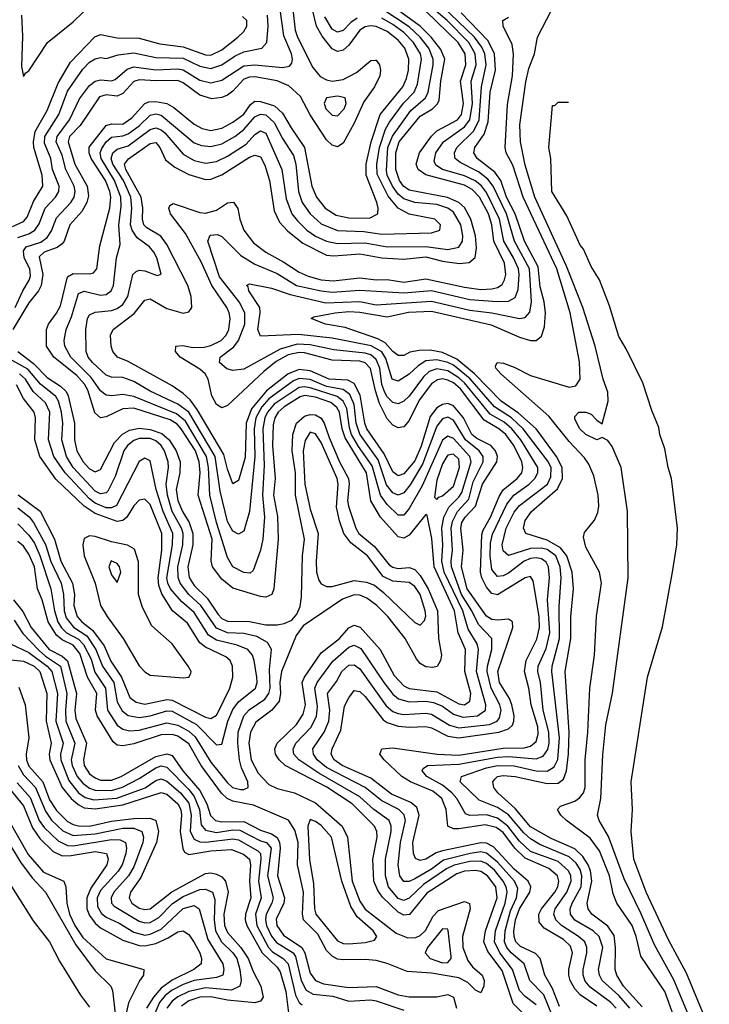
# Model space of a CAD drawing. Header units: inches. Extents: x 990535 to 1117859, y 769386 to 892122.
# Tile 12 of 256: x 1035716 to 1038219, y 833604 to 837173. Entities that reach past the tile are written whole.
import ezdxf

# ---------------------------------------------------------------- set-up
doc = ezdxf.new("R2010")
doc.units = ezdxf.units.IN
doc.header["$MEASUREMENT"] = 0
doc.layers.add('B0833', color=7, linetype='Continuous')

msp = doc.modelspace()

# ---------------------------------------------------------------- linework, layer by layer
at = {"layer": 'B0833', "color": 5}
for points, elevation in [([(1038208.4, 833408.4), (1038090, 833692.5), (1038019.1, 833819.1), (1037970, 833934.3), (1037910, 834058.7), (1037852.2, 834212.2), (1037819.4, 834270), (1037813.2, 834290), (1037824.5, 834350), (1037832.1, 834507.9), (1037843.4, 834616.6), (1037867.7, 834732.3), (1037924.7, 835150), (1037921.3, 835390), (1037898.2, 835550), (1037866.1, 835626.1), (1037850, 835647.6), (1037830, 835658.7), (1037810, 835649.9), (1037770, 835669.4), (1037748.6, 835690), (1037730, 835724.5), (1037730, 835734.4), (1037745.6, 835750), (1037770.7, 835750.7), (1037790, 835742.6), (1037810, 835720.9), (1037830, 835708.2), (1037851, 835790), (1037850, 835822.7), (1037833.9, 835870), (1037804.6, 835990), (1037759.9, 836130), (1037700.1, 836280.1), (1037585.7, 836530), (1037550, 836646.2), (1037533.8, 836730), (1037531.5, 836791.5), (1037552.4, 836947.6), (1037563.6, 836996.4), (1037584.5, 837050), (1037595, 837110), (1037729.9, 837370)], 2160), ([(1037880.1, 833590), (1037860.8, 833610), (1037785.8, 833665.8), (1037768.2, 833688.2), (1037761.1, 833710), (1037760.5, 833730), (1037774.4, 833790), (1037774.7, 833810), (1037766.3, 833830), (1037744.4, 833850), (1037682.4, 833890), (1037661.3, 833910), (1037654.9, 833930), (1037659.8, 833950), (1037701.1, 834010), (1037717.7, 834050), (1037716.4, 834070), (1037708.2, 834088.2), (1037670, 834121), (1037570, 834158.3), (1037530, 834195.3), (1037487.9, 834250), (1037450, 834278.7), (1037410, 834290.2), (1037350, 834288.2), (1037334.5, 834294.5), (1037302.6, 834350), (1037284.6, 834370), (1037250, 834398.2), (1037193.7, 834430), (1037176.3, 834450), (1037180.9, 834459.1), (1037196.2, 834470), (1037310, 834474), (1037450, 834500.1), (1037490, 834502.3), (1037590, 834493.5), (1037616.3, 834503.7), (1037632.5, 834527.5), (1037637.2, 834550), (1037636.7, 834590), (1037616.2, 834670), (1037606.2, 834770), (1037596.7, 834810), (1037597.6, 834830), (1037626.6, 834893.4), (1037640.1, 834950), (1037631.4, 835070), (1037638.6, 835150), (1037634.6, 835190), (1037626.1, 835206.1), (1037610, 835218.7), (1037590, 835222.7), (1037570, 835219.8), (1037547, 835210), (1037490, 835167.2), (1037470, 835157), (1037450, 835155), (1037430, 835179.8), (1037424, 835230), (1037424.9, 835275.1), (1037431.8, 835308.2), (1037483.4, 835416.6), (1037509.3, 835450), (1037565.3, 835490), (1037585.9, 835510), (1037596.9, 835530), (1037596.2, 835550), (1037534.4, 835650), (1037502.2, 835690), (1037473.6, 835713.6), (1037423.7, 835743.7), (1037330, 835857.2), (1037310, 835875.4), (1037270, 835900), (1037230, 835907.7), (1037202.1, 835897.9), (1037181.7, 835878.3), (1037130, 835808.8), (1037110, 835790.3), (1037090, 835780.3), (1037070, 835785.2), (1037050, 835805.6), (1037041.7, 835821.7), (1037030.7, 835850.7), (1037022.5, 835910), (1037010, 835941.2), (1036990, 835957.8), (1036970, 835964.6), (1036856, 835976), (1036770, 835995.1), (1036723.4, 835996.6), (1036660.9, 835979.1), (1036530, 835905.8), (1036490, 835901.6), (1036467.6, 835907.6), (1036440.9, 835930), (1036443.4, 835950), (1036492.8, 835987.2), (1036510.7, 836010), (1036533.5, 836070), (1036532.9, 836110), (1036512.8, 836150), (1036441.5, 836241.5), (1036399.5, 836370), (1036407.5, 836392.5), (1036434.6, 836394.6), (1036450, 836387.7), (1036518.5, 836318.5), (1036570, 836286.4), (1036650, 836252.6), (1036720.7, 836210), (1036810, 836190), (1036850, 836185.6), (1036950, 836192.3), (1037110, 836183.6), (1037210, 836192), (1037350, 836159.3), (1037448.8, 836151.2), (1037490, 836152.4), (1037514.2, 836165.8), (1037525, 836195), (1037529, 836250), (1037526.2, 836270), (1037508.5, 836310), (1037472.7, 836370), (1037457.2, 836450), (1037410, 836547.3), (1037391.5, 836571.5), (1037369, 836589), (1037330, 836607), (1037249.9, 836630), (1037226.2, 836646.2), (1037220.8, 836660.8), (1037225.9, 836690), (1037253.8, 836730), (1037330, 836785), (1037349.3, 836810.7), (1037359.3, 836870), (1037354.8, 836950), (1037372.7, 837010), (1037368.9, 837050), (1037345.7, 837090), (1037267.6, 837170), (1037079.8, 837330)], 2260), ([(1037929.7, 833590), (1037890, 833636.2), (1037829.9, 833690), (1037819.6, 833710), (1037816.6, 833730), (1037832.2, 833810), (1037818.6, 833850), (1037797, 833870), (1037730, 833909.4), (1037715.4, 833930), (1037714.2, 833950), (1037721.2, 833970), (1037753, 834030), (1037756.3, 834070), (1037750, 834092.3), (1037735.6, 834115.6), (1037710, 834138), (1037603.1, 834183.1), (1037570, 834203.1), (1037545.1, 834225.1), (1037490, 834290.6), (1037450, 834317.6), (1037383.6, 834343.6), (1037315, 834410), (1037318.8, 834430), (1037410, 834461.3), (1037450, 834469.7), (1037510, 834467.9), (1037590, 834450.5), (1037630.6, 834449.4), (1037655.7, 834464.3), (1037669, 834491), (1037674.8, 834570), (1037646.9, 834810), (1037648.4, 834830), (1037674.8, 834930), (1037673.9, 835046.1), (1037680.8, 835150), (1037676.8, 835190), (1037661.1, 835230), (1037630, 835253.1), (1037610, 835257.8), (1037570, 835256.5), (1037490, 835230.4), (1037470, 835247.9), (1037467.5, 835270), (1037481.9, 835330), (1037510, 835387.8), (1037530, 835412.6), (1037631.2, 835490), (1037643.9, 835516.1), (1037644.4, 835550), (1037633.1, 835573.1), (1037543.7, 835690), (1037500.2, 835730), (1037439.5, 835770), (1037351.2, 835871.2), (1037290, 835920.4), (1037270, 835930.4), (1037230, 835940.7), (1037190, 835936.1), (1037161.6, 835918.4), (1037130, 835887.8), (1037090, 835863.1), (1037068.3, 835870), (1037044.8, 835944.8), (1037030, 835969.7), (1036991.3, 835991.3), (1036850, 836019.2), (1036727.9, 836032.1), (1036590, 836025.6), (1036580.7, 836050), (1036589.3, 836110), (1036588, 836130), (1036547.2, 836190), (1036544.9, 836204.9), (1036539.8, 836210), (1036550, 836215.3), (1036630, 836200.1), (1036697.2, 836177.2), (1036826.9, 836146.9), (1036950, 836151.4), (1037010, 836140), (1037210, 836152.4), (1037350, 836120.4), (1037430, 836110.3), (1037530, 836089.4), (1037550, 836093.6), (1037567.3, 836112.7), (1037573.6, 836150), (1037565.9, 836270), (1037511.4, 836370), (1037482.5, 836470), (1037434, 836570), (1037415.3, 836595.3), (1037381.3, 836621.3), (1037315, 836655), (1037296.7, 836670), (1037295.6, 836675.6), (1037294.3, 836690), (1037302.2, 836710), (1037364.4, 836770), (1037382.9, 836810), (1037392.1, 836930), (1037408.6, 837010), (1037403.7, 837050), (1037393.4, 837073.4), (1037366, 837110), (1037158.6, 837310)], 2240), ([(1037576.5, 833536.5), (1037506.8, 833606.8), (1037466.7, 833726.7), (1037415.1, 833795.1), (1037400.1, 833830), (1037406.7, 833870), (1037448.5, 833990), (1037443.5, 834030), (1037413.9, 834070), (1037390, 834084.9), (1037370, 834089.4), (1037330, 834085.9), (1037302.7, 834077.3), (1037193.5, 834006.5), (1037130.5, 833929.5), (1037110, 833927.4), (1037090, 833937.6), (1037032.4, 833992.4), (1037016, 834016), (1037001.9, 834050), (1036997.5, 834130), (1037012.9, 834210), (1037012.3, 834230), (1037004.2, 834250), (1036923, 834330), (1036831.2, 834391.2), (1036679.3, 834470), (1036657.3, 834490), (1036645, 834510), (1036642.6, 834530), (1036650.7, 834550), (1036721.3, 834618.7), (1036744.8, 834655.2), (1036752.9, 834690), (1036741.8, 834770), (1036749.9, 834790), (1036810, 834878.2), (1036876.4, 834930), (1036910, 834968.4), (1036930, 834978.7), (1036951.6, 834971.6), (1037023.9, 834890), (1037075.3, 834795.3), (1037110, 834758), (1037130, 834749), (1037230, 834736.5), (1037310, 834693.5), (1037330.4, 834689.6), (1037350, 834703.2), (1037352.7, 834730), (1037331.5, 834810), (1037334.2, 834890), (1037306.7, 834950), (1037294, 835030), (1037219.7, 835190), (1037212.3, 835292.3), (1037195.3, 835375.3), (1037190, 835378.9), (1037130, 835304.3), (1037110, 835294.2), (1037090, 835298.5), (1037025.4, 835370), (1036990, 835429.4), (1036974.5, 835530), (1036897.8, 835657.8), (1036886.5, 835690), (1036876.4, 835750), (1036867.3, 835767.3), (1036845.1, 835785.1), (1036790, 835804.5), (1036750, 835810.8), (1036734.5, 835805.5), (1036676.4, 835770), (1036654, 835750), (1036642.7, 835730), (1036635.8, 835704.2), (1036633.3, 835630), (1036643.8, 835510), (1036637.8, 835450), (1036651.9, 835371.9), (1036654.1, 835290), (1036637.9, 835110), (1036631.5, 835090), (1036610, 835079.7), (1036590, 835082.6), (1036490, 835112.6), (1036450, 835144.7), (1036415.8, 835190), (1036411.5, 835211.5), (1036414.6, 835290), (1036364.5, 835450), (1036370.9, 835530), (1036367.9, 835570), (1036353.7, 835610), (1036302.6, 835690), (1036287.3, 835707.3), (1036262.8, 835722.8), (1036130, 835764.8), (1036090, 835763), (1036030, 835733.6), (1036010, 835730.3), (1035988.5, 835748.5), (1035963.9, 835830), (1035952.1, 835852.1), (1035923.7, 835883.7), (1035840.4, 835950), (1035813.7, 835990), (1035813.4, 836050), (1035820.5, 836070), (1035850.5, 836109.5), (1035864.2, 836135.8), (1035890, 836240.8), (1035910, 836252.6), (1035970, 836251.5), (1035983.9, 836256.1), (1035995.8, 836270), (1036006.7, 836353.3), (1036043.9, 836490), (1036047.5, 836530), (1036043.8, 836550), (1036027.7, 836590), (1035976, 836670), (1035969, 836690), (1035969, 836711), (1036030, 836789.5), (1036050, 836795.5), (1036090, 836795), (1036122.7, 836817.3), (1036170, 836868.9), (1036184.9, 836875.1), (1036210, 836876.4), (1036250, 836869.8), (1036275.5, 836855.5), (1036350, 836794.1), (1036378.8, 836778.8), (1036410, 836772.1), (1036450, 836779.8), (1036490, 836801.6), (1036529.2, 836830.8), (1036553.8, 836866.2), (1036570, 836878.2), (1036590, 836877), (1036640.9, 836860.9), (1036670, 836834.6), (1036700.9, 836780.9), (1036750, 836710.5), (1036776.3, 836570), (1036793.5, 836530), (1036825.2, 836490), (1036864.9, 836464.9), (1036910, 836455.3), (1036986, 836454), (1037016.3, 836470), (1037017.6, 836490), (1037012.2, 836510), (1036972.9, 836610), (1036974, 836650), (1036991.4, 836730), (1037024.5, 836830), (1037106.3, 836930), (1037119.9, 836960.1), (1037127.5, 836990), (1037128.6, 837030), (1037114.3, 837070), (1037090, 837098.8), (1037050, 837130), (1037010, 837148.4), (1036990, 837151), (1036970, 837147.5), (1036950, 837135.2), (1036910, 837081), (1036890, 837063), (1036870, 837057.9), (1036850, 837067.3), (1036813.6, 837113.6), (1036793.3, 837150), (1036762, 837282)], 2380), ([(1035722.6, 837190), (1035726.9, 837113.1), (1035723.3, 837003.3), (1035730, 836967.7), (1035739.1, 836980.9), (1035750, 836987.4), (1035817.4, 837090), (1035910, 837165.7), (1035977.2, 837230)], 2520), ([(1037675.5, 833595.5), (1037650, 833660.9), (1037621.9, 833710), (1037604.6, 833770), (1037587.5, 833787.5), (1037533.2, 833813.2), (1037516.8, 833830), (1037510, 833850), (1037509.5, 833869.5), (1037515.6, 833910), (1037530, 833949.4), (1037567.7, 834010), (1037571.3, 834030), (1037561.8, 834050), (1037510, 834094), (1037435, 834175), (1037410, 834188), (1037390, 834188.7), (1037250, 834160.1), (1037227.6, 834152.4), (1037190, 834129.9), (1037170, 834124.9), (1037152.6, 834132.6), (1037144.9, 834150), (1037142.5, 834190), (1037165.9, 834290), (1037157.2, 834317.2), (1037135.6, 834335.6), (1037065.6, 834365.6), (1036990, 834423.5), (1036886.8, 834470), (1036857.6, 834490), (1036846.9, 834510), (1036849.9, 834530), (1036882, 834598), (1036895.1, 834684.9), (1036910, 834714.8), (1036930, 834741.2), (1036950, 834738.3), (1036970, 834719.1), (1037035.4, 834635.4), (1037050, 834625.3), (1037090, 834612.2), (1037130, 834608.1), (1037190, 834610.8), (1037210, 834605.6), (1037270, 834575.5), (1037310, 834569.9), (1037454.5, 834590), (1037490, 834602.5), (1037503.9, 834616.1), (1037509.7, 834630), (1037510.4, 834649.6), (1037502.5, 834690), (1037493, 834713), (1037457.5, 834770), (1037451.2, 834810), (1037506.2, 834970), (1037504.3, 834990), (1037490, 834999.9), (1037450, 834995.8), (1037430, 834998.7), (1037410, 835011.3), (1037340, 835110), (1037319.6, 835190), (1037324.9, 835250), (1037316.9, 835330), (1037320.8, 835350), (1037332.3, 835370), (1037370.7, 835409.3), (1037395.9, 835490), (1037447.2, 835570), (1037449.7, 835590), (1037442.9, 835610), (1037425.6, 835630), (1037374.6, 835654.6), (1037357.1, 835670), (1037327.1, 835730), (1037290, 835773.9), (1037270, 835781.7), (1037250, 835778.6), (1037230, 835766.2), (1037205.6, 835734.4), (1037173.3, 835626.7), (1037150, 835574.6), (1037110, 835527.2), (1037090, 835519.7), (1037070, 835534.7), (1037039.4, 835599.4), (1036975.8, 835690), (1036968.1, 835710), (1036951.6, 835811.6), (1036930, 835854.9), (1036906.7, 835866.7), (1036838.9, 835870), (1036770, 835900.4), (1036730, 835905.6), (1036690.7, 835889.3), (1036612.4, 835827.6), (1036557.1, 835762.9), (1036537.7, 835710), (1036534, 835586), (1036510, 835503), (1036490, 835490.9), (1036470, 835543.9), (1036456.8, 835596.8), (1036360.5, 835760.5), (1036335.2, 835795.2), (1036310, 835818.5), (1036270, 835845.3), (1036110, 835934.4), (1036071.4, 835950), (1036054.1, 835970), (1036048.5, 835990), (1036045.7, 836030), (1036055.8, 836050), (1036132, 836108), (1036170, 836156.2), (1036190, 836161.6), (1036250, 836126.2), (1036310, 836109.7), (1036330, 836114), (1036340.9, 836130), (1036338.5, 836170), (1036326.9, 836210), (1036250, 836358.4), (1036227.9, 836387.9), (1036178.1, 836418.1), (1036166.7, 836430), (1036161.4, 836450), (1036162.6, 836490), (1036157.1, 836530), (1036101.9, 836630), (1036096.8, 836650), (1036111, 836669), (1036190, 836724.7), (1036210, 836728.3), (1036225, 836710), (1036245.8, 836665.8), (1036278.7, 836638.7), (1036330, 836611.8), (1036390, 836593.9), (1036410, 836594.8), (1036450, 836610.3), (1036550, 836675.4), (1036570, 836681.8), (1036590, 836675.8), (1036605.4, 836645.4), (1036622.7, 836590), (1036639.9, 836479.9), (1036659.5, 836439.5), (1036687.5, 836407.5), (1036743.6, 836363.6), (1036830, 836319), (1036856.6, 836316.6), (1036950, 836324.8), (1037030, 836310.2), (1037110, 836304.5), (1037190, 836313.3), (1037250, 836297.3), (1037311.1, 836288.9), (1037347.1, 836292.9), (1037368.6, 836311.4), (1037374.3, 836345.7), (1037370, 836390), (1037352.9, 836450), (1037330, 836492.3), (1037310, 836510.7), (1037268.4, 836528.4), (1037130, 836554.7), (1037109.3, 836569.3), (1037094.8, 836590), (1037081, 836630), (1037080.8, 836690), (1037093.8, 836730), (1037170, 836823.2), (1037214.4, 836850), (1037231.9, 836868.1), (1037238, 836882), (1037244.5, 836950), (1037258.7, 837030), (1037244.7, 837064.7), (1037209, 837110), (1037170, 837150), (1037052.8, 837232.8)], 2320), ([(1036707.2, 837210), (1036715.4, 837135.4), (1036723.8, 837110), (1036780.2, 837000.2), (1036807, 836967), (1036830, 836954.8), (1036850, 836950.9), (1036890, 836956.1), (1036938.7, 836981.3), (1036990, 837025.6), (1037006.9, 837026.9), (1037010, 837026.8), (1037021.8, 837010), (1037025.9, 836990), (1037023.4, 836970), (1037004.1, 836930), (1036965.1, 836874.9), (1036930, 836797.7), (1036890, 836726.2), (1036870, 836712.1), (1036850, 836717.8), (1036830, 836737.8), (1036770, 836828.3), (1036735.4, 836895.4), (1036693.3, 836933.3), (1036650, 836951.4), (1036570, 836966.2), (1036550, 836965.4), (1036530, 836957.5), (1036490, 836913.6), (1036470, 836900.2), (1036450, 836891), (1036413.4, 836886.6), (1036370, 836899.1), (1036310, 836944.7), (1036290, 836952.8), (1036211.4, 836951.4), (1036150, 836955.6), (1036130, 836948.6), (1036090, 836905.6), (1036070, 836895.5), (1036030, 836900.3), (1036006.3, 836893.7), (1035935.3, 836790), (1035897.5, 836750), (1035892, 836730), (1035916.9, 836650), (1035961.4, 836570), (1035965.8, 836534.2), (1035960.2, 836510), (1035941.7, 836478.3), (1035898.2, 836430), (1035877.5, 836370), (1035870, 836360.1), (1035852.9, 836347.1), (1035804.9, 836330), (1035787, 836313), (1035800.9, 836250), (1035794.7, 836210), (1035785.1, 836190), (1035750, 836146.9), (1035691.7, 836050)], 2420), ([(1035700.3, 836130), (1035727.3, 836190), (1035751.2, 836228.8), (1035755, 836245), (1035753.7, 836270), (1035732.6, 836310), (1035730, 836335.7), (1035739.9, 836350), (1035792.9, 836367.1), (1035816.2, 836383.8), (1035831.9, 836408.1), (1035850, 836455.5), (1035902.1, 836510), (1035913.7, 836530), (1035917.3, 836550), (1035914.6, 836570), (1035883.7, 836630), (1035870, 836681.7), (1035849.1, 836730), (1035852.3, 836750), (1035897.5, 836810), (1035933.7, 836886.3), (1035970, 836934.2), (1035990, 836950.8), (1036010, 836955.1), (1036050, 836952.2), (1036063.2, 836956.8), (1036106.2, 836993.8), (1036130, 837002.5), (1036210, 836991.1), (1036290, 836995.2), (1036310, 836991.3), (1036370, 836953.6), (1036410, 836944.8), (1036450, 836954.6), (1036530, 837005.8), (1036570, 837009.8), (1036670, 836999.9), (1036695.7, 837004.3), (1036704.3, 837015.7), (1036706.7, 837030), (1036702.4, 837050), (1036674.7, 837114.7), (1036661.9, 837210)], 2440), ([(1035710, 836383.8), (1035750, 836397.1), (1035771.6, 836410), (1035787.3, 836432.7), (1035808.8, 836490), (1035846.2, 836530), (1035857.9, 836550), (1035859.2, 836570), (1035835.9, 836630), (1035829.5, 836670), (1035805.9, 836725.9), (1035807.7, 836750), (1035858.7, 836830), (1035890, 836914.5), (1035945.8, 836994.2), (1035970, 837019.7), (1035990, 837031.3), (1036010, 837036), (1036030, 837033.1), (1036074.2, 837045.8), (1036130, 837052.9), (1036210, 837036.5), (1036310, 837034.1), (1036370, 837004.4), (1036410, 836995.8), (1036450, 837009.8), (1036498.1, 837041.9), (1036530, 837056.9), (1036595.3, 837070), (1036613.6, 837090), (1036618.3, 837150), (1036615.9, 837190)], 2460), ([(1037650, 833560.8), (1037618.2, 833638.2), (1037567.9, 833690), (1037546.9, 833750), (1037499.4, 833790), (1037483.4, 833810), (1037475.5, 833830), (1037477.3, 833870), (1037497.3, 833942.7), (1037518.6, 833990), (1037523.4, 834023.4), (1037511.3, 834050), (1037450, 834119.1), (1037410, 834151.6), (1037390, 834156), (1037350.5, 834150.5), (1037253.7, 834126.3), (1037210, 834093.7), (1037150, 834058.1), (1037130, 834048.6), (1037110, 834049.5), (1037096, 834070), (1037090, 834110), (1037098, 834190), (1037115.8, 834270), (1037111.3, 834291.2), (1037092.5, 834310), (1037030, 834341), (1036969.8, 834389.8), (1036830, 834461.8), (1036796, 834490), (1036782.2, 834510), (1036780.3, 834530), (1036821, 834590), (1036838.1, 834630), (1036841.9, 834670), (1036832.6, 834730), (1036865.7, 834774.3), (1036885.7, 834810), (1036910, 834833.3), (1036930, 834834.4), (1036950, 834820.3), (1037045.8, 834685.8), (1037070, 834665.5), (1037090, 834657.7), (1037110, 834654.3), (1037190, 834658.8), (1037210, 834655.6), (1037276, 834616), (1037310, 834606.6), (1037421.3, 834618.7), (1037448.6, 834630), (1037457.8, 834642.2), (1037463.1, 834670), (1037458.3, 834690), (1037426.5, 834750), (1037412.8, 834810), (1037413.6, 834830), (1037430, 834890), (1037429.7, 834929.7), (1037381, 834981), (1037356.9, 835030), (1037319.2, 835090), (1037283.3, 835190), (1037281.5, 835210), (1037286.7, 835250), (1037282.5, 835330), (1037286.2, 835353.8), (1037304.9, 835390), (1037345.5, 835434.5), (1037362.3, 835497.7), (1037398.4, 835570), (1037398.6, 835590), (1037383, 835610), (1037334.3, 835650), (1037290, 835721.9), (1037270, 835731.8), (1037250, 835726.2), (1037230, 835699.5), (1037178.3, 835561.7), (1037133.1, 835486.9), (1037110, 835458.2), (1037090, 835449.9), (1037070, 835457.9), (1037047.3, 835487.3), (1037017.2, 835577.2), (1036950, 835671), (1036937.2, 835710), (1036930, 835778.4), (1036914.3, 835814.3), (1036890, 835832.2), (1036830, 835844), (1036770, 835868.5), (1036730, 835872.6), (1036710, 835864.5), (1036620.7, 835799.3), (1036594.5, 835770), (1036573.2, 835730), (1036566.8, 835690), (1036569.7, 835590), (1036550, 835390), (1036530, 835319.3), (1036510, 835307.6), (1036490, 835318.8), (1036470, 835353.6), (1036444.1, 835464.1), (1036425.2, 835590), (1036330.1, 835750.1), (1036290, 835779.6), (1036190, 835826.4), (1036130, 835861.8), (1036090, 835876.1), (1036050, 835877.9), (1036030, 835884.9), (1035980.5, 835930), (1035965.3, 835950), (1035957.5, 835970), (1035955.8, 836050), (1035963, 836090), (1035970, 836102.8), (1035990, 836113.3), (1036050, 836118.7), (1036070, 836126.4), (1036090, 836141.2), (1036109.3, 836170), (1036127.4, 836250), (1036139.2, 836260.8), (1036150, 836265.5), (1036170, 836262.6), (1036214.6, 836245.4), (1036229.6, 836250.4), (1036214.2, 836310), (1036203.4, 836330), (1036187.2, 836350), (1036142.7, 836382.7), (1036124, 836410), (1036119, 836430), (1036123.6, 836490), (1036120, 836530), (1036093.1, 836590), (1036054.8, 836650), (1036048.7, 836670), (1036054.1, 836690), (1036070, 836703.7), (1036110, 836715.4), (1036190, 836774.6), (1036210, 836781.2), (1036230, 836774.4), (1036243.4, 836763.4), (1036310, 836686.2), (1036350, 836663.2), (1036390, 836653.1), (1036430, 836659), (1036470, 836678.1), (1036537.5, 836722.5), (1036570, 836757.2), (1036590, 836770.1), (1036610, 836761.8), (1036668.1, 836630), (1036683.7, 836523.7), (1036704.3, 836470), (1036723.8, 836443.8), (1036758.6, 836410), (1036790, 836388.2), (1036830, 836369.8), (1036870, 836362.2), (1036970, 836364.4), (1037050, 836349.4), (1037190, 836351.5), (1037270, 836339.7), (1037310, 836348.9), (1037322.7, 836370), (1037324.8, 836390), (1037316.5, 836430), (1037290, 836474.9), (1037269.4, 836490), (1037230, 836503.7), (1037150, 836510.2), (1037110, 836523.6), (1037090, 836540.8), (1037069.3, 836569.3), (1037050.1, 836610), (1037047.1, 836627.1), (1037052.3, 836710), (1037069.2, 836750.8), (1037136.1, 836843.9), (1037189.1, 836890), (1037197.9, 836910), (1037216.7, 837010), (1037217, 837030), (1037201.1, 837070), (1037169.8, 837110), (1037130, 837147.2), (1037030, 837212.5)], 2340), ([(1037810, 833597), (1037750, 833637.7), (1037730, 833659.7), (1037714, 833690), (1037708.8, 833710), (1037708.6, 833730), (1037722.5, 833790), (1037714.5, 833814.5), (1037690, 833839), (1037619.9, 833879.9), (1037601.4, 833901.4), (1037600.2, 833930), (1037609.7, 833950), (1037657.8, 834010), (1037668.6, 834030), (1037673, 834050), (1037667.9, 834070), (1037636.6, 834096.6), (1037550, 834134), (1037513.4, 834170), (1037470, 834226.9), (1037445.1, 834245.1), (1037405.3, 834254.7), (1037310, 834239.4), (1037290, 834240.5), (1037270, 834249.9), (1037264.2, 834310), (1037248.6, 834350), (1037215.9, 834375.9), (1037134.7, 834410), (1037103.1, 834430), (1037038.9, 834490), (1037023.2, 834510), (1037029.8, 834530), (1037070, 834533.7), (1037230.5, 834510.5), (1037310, 834506.4), (1037470, 834531.8), (1037546.2, 834533.8), (1037570, 834539.9), (1037590, 834556.8), (1037597.4, 834582.6), (1037596.8, 834610), (1037571.9, 834690), (1037564, 834750), (1037548.2, 834810), (1037554.2, 834850), (1037592.8, 834927.2), (1037602.9, 834970), (1037600.7, 835010), (1037579.1, 835139.1), (1037570, 835155), (1037550, 835150.3), (1037450, 835088.5), (1037430, 835093.2), (1037410, 835115.6), (1037392.6, 835150), (1037388.8, 835170), (1037393.1, 835306.9), (1037397.4, 835322.6), (1037424.8, 835370), (1037455.6, 835444.4), (1037470, 835468.4), (1037521.2, 835510), (1037538.2, 835530), (1037542.4, 835550), (1037538, 835570), (1037509.1, 835630), (1037480, 835670), (1037455.4, 835690), (1037401.7, 835721.7), (1037315.4, 835835.4), (1037290, 835857), (1037270, 835866.9), (1037250, 835870.9), (1037232.2, 835867.8), (1037210, 835853.2), (1037166.1, 835793.9), (1037130, 835720.5), (1037110, 835697.7), (1037090, 835694), (1037070, 835703.1), (1037050, 835725.7), (1037022.3, 835782.3), (1037007.3, 835827.3), (1036989.2, 835909.2), (1036970, 835928.8), (1036950, 835934.8), (1036850, 835938.7), (1036750, 835965.8), (1036730, 835966.5), (1036690, 835958.3), (1036646.4, 835933.6), (1036601.9, 835898.1), (1036470, 835775.2), (1036450, 835766.7), (1036430, 835778.8), (1036413, 835810), (1036400.2, 835870), (1036389.4, 835889.4), (1036370, 835906.4), (1036298.6, 835950), (1036281.5, 835970), (1036283, 835990), (1036307.9, 835992.1), (1036345, 835985), (1036385.6, 835985.6), (1036410, 835991.8), (1036447.2, 836010), (1036465.7, 836030), (1036474.6, 836050), (1036480.1, 836090), (1036476.5, 836110), (1036467.9, 836130), (1036413.4, 836210), (1036375.3, 836295.3), (1036318, 836398), (1036263.9, 836470), (1036257.8, 836490), (1036260.9, 836499.1), (1036273.2, 836506.8), (1036370, 836474.8), (1036390, 836472.3), (1036430, 836483.3), (1036470, 836508.9), (1036492.1, 836512.1), (1036508.2, 836488.2), (1036514.6, 836450), (1036529.7, 836410), (1036564.2, 836364.2), (1036609.6, 836330), (1036674.7, 836294.7), (1036730, 836257.4), (1036762.9, 836242.9), (1036810, 836230), (1036854, 836226), (1036950, 836237.7), (1037010, 836229.8), (1037050, 836231.1), (1037110, 836221.6), (1037190, 836233.2), (1037330, 836203), (1037390, 836195.2), (1037430, 836197.3), (1037450, 836202.8), (1037466.5, 836213.5), (1037476, 836230), (1037480.1, 836250), (1037475.1, 836290), (1037437, 836370), (1037429.6, 836430), (1037417.5, 836470), (1037384.2, 836530), (1037357.6, 836557.6), (1037330, 836572.8), (1037190, 836610.9), (1037162, 836630), (1037154.7, 836650), (1037167, 836690), (1037210, 836751), (1037230, 836770.3), (1037304.5, 836810), (1037319.5, 836830), (1037326.9, 836870), (1037315.6, 836950), (1037334.9, 837010), (1037332.7, 837050), (1037307.6, 837090), (1037190, 837204.4)], 2280), ([(1037974.4, 833594.4), (1037907.4, 833670), (1037882.8, 833710), (1037877.2, 833730), (1037878.6, 833810), (1037873.1, 833853.1), (1037850, 833887), (1037792.2, 833930), (1037778.7, 833950), (1037775.4, 833970), (1037792, 834050), (1037787.2, 834087.2), (1037779.2, 834110), (1037760.2, 834140.2), (1037730, 834167.1), (1037645.2, 834205.2), (1037570, 834247.1), (1037513.6, 834313.6), (1037451.1, 834370), (1037436.2, 834390), (1037433.4, 834410), (1037440.5, 834419.5), (1037450.5, 834429.5), (1037470, 834433.3), (1037514.7, 834430), (1037630, 834404), (1037670, 834405.8), (1037690, 834420.3), (1037700.5, 834450), (1037707.8, 834512.2), (1037709.8, 834589.8), (1037696.1, 834810), (1037716, 834930), (1037715.8, 835010), (1037725.2, 835110), (1037720.6, 835170), (1037701.2, 835230), (1037678.4, 835258.4), (1037630, 835286.9), (1037552.8, 835310), (1037544.6, 835330), (1037550, 835357.4), (1037573.3, 835390), (1037667.9, 835472.1), (1037685.3, 835510), (1037685.2, 835550), (1037664.3, 835590), (1037590, 835690.2), (1037526.5, 835746.5), (1037463, 835790), (1037366.4, 835890), (1037303, 835943), (1037250, 835966.3), (1037205.1, 835974.9), (1037165.8, 835974.2), (1037132.5, 835967.5), (1037110, 835956.1), (1037090, 835955.4), (1037070, 835969.9), (1037042.1, 836002.1), (1037016.4, 836016.4), (1036897.3, 836057.3), (1036825.6, 836070), (1036773.6, 836090), (1036784.1, 836095.9), (1036860.7, 836110), (1036910, 836114.8), (1036950, 836113.5), (1037050, 836095.6), (1037126.5, 836113.5), (1037210, 836116.3), (1037426.5, 836066.5), (1037530, 836022.6), (1037569.9, 836010.1), (1037590, 836010.6), (1037610, 836025.4), (1037620.6, 836059.4), (1037624.5, 836110), (1037619.4, 836150), (1037604.9, 836204.9), (1037597.1, 836277.1), (1037547.5, 836370), (1037513.7, 836470), (1037482.9, 836530), (1037462.6, 836590), (1037440.5, 836620.5), (1037376.1, 836670), (1037363.9, 836690), (1037368.1, 836710), (1037401.9, 836758.1), (1037416.5, 836803.5), (1037423.3, 836910), (1037442.3, 836990), (1037439.6, 837050), (1037416.1, 837096.1), (1037318.7, 837198.7)], 2220), ([(1035690, 836423.1), (1035730, 836441.9), (1035743, 836457), (1035766.2, 836513.8), (1035800.7, 836570), (1035798.3, 836610), (1035767.8, 836710), (1035766.1, 836730), (1035772.5, 836767.5), (1035815.5, 836844.5), (1035856.4, 836943.6), (1035900.6, 837019.4), (1035989.1, 837110.9), (1036010, 837119.8), (1036070, 837106.9), (1036150, 837105.8), (1036225.4, 837085.4), (1036310, 837074.3), (1036390, 837046.3), (1036410, 837044.9), (1036450, 837064.1), (1036508.4, 837110), (1036529.3, 837130), (1036540.2, 837150), (1036541.1, 837170), (1036524.8, 837184.8)], 2480), ([(1037590, 833601.7), (1037550, 833632), (1037530, 833654), (1037504.6, 833730), (1037458.5, 833790), (1037439.3, 833830), (1037443.1, 833870), (1037477.3, 833970), (1037485.6, 834010), (1037481.6, 834030), (1037471.1, 834050), (1037438.6, 834090), (1037410, 834114.4), (1037390, 834122.1), (1037350, 834121.1), (1037292.4, 834107.6), (1037264.6, 834095.4), (1037182, 834038), (1037130, 833988.5), (1037110, 833980.4), (1037090, 833986.8), (1037055.1, 834030), (1037043.4, 834070), (1037044.1, 834130), (1037063.6, 834230), (1037064.1, 834250), (1037057.2, 834270), (1037001.5, 834310), (1036950, 834356.5), (1036801.5, 834441.5), (1036729.2, 834490), (1036711, 834510), (1036708.2, 834528.2), (1036718.3, 834550), (1036773, 834607), (1036793.1, 834646.9), (1036796.7, 834683.3), (1036787.1, 834750), (1036795.7, 834770), (1036852.3, 834847.7), (1036910, 834899.1), (1036930, 834905.5), (1036954.2, 834894.2), (1037037.5, 834770), (1037070, 834728.7), (1037090.8, 834710.8), (1037130, 834700), (1037190, 834702.3), (1037218.1, 834698.1), (1037250, 834684.4), (1037290, 834655.1), (1037324.6, 834644.6), (1037377.8, 834650), (1037406.4, 834670), (1037407.9, 834690), (1037374.2, 834810), (1037380.9, 834890), (1037376.4, 834910), (1037344, 834964), (1037324.2, 835030), (1037256.2, 835170), (1037247.5, 835210), (1037251.4, 835270), (1037248.3, 835330), (1037255.1, 835370), (1037274, 835406), (1037310, 835441.9), (1037320.3, 835459.7), (1037354.7, 835570), (1037349.6, 835590), (1037290, 835655), (1037270, 835663.6), (1037250.7, 835649.3), (1037176.5, 835483.5), (1037130, 835401.7), (1037110, 835376.7), (1037090, 835376.7), (1037050, 835415.4), (1037025.7, 835450), (1036995.7, 835555.7), (1036945.4, 835625.4), (1036920.5, 835670), (1036913.1, 835693.1), (1036903.5, 835763.5), (1036890.5, 835790.5), (1036867.8, 835807.8), (1036770, 835839), (1036750, 835842.6), (1036730, 835839.4), (1036640.1, 835779.9), (1036615.3, 835750), (1036606, 835730), (1036598.7, 835690), (1036603.4, 835556.6), (1036597, 835450), (1036604.4, 835370), (1036598.6, 835290), (1036589.7, 835250), (1036563.6, 835176.4), (1036552.9, 835167.1), (1036530, 835169.1), (1036490, 835189.4), (1036470, 835223.8), (1036431, 835350), (1036406.2, 835450), (1036401.8, 835550), (1036393.7, 835590), (1036317.4, 835717.4), (1036284.8, 835744.8), (1036130, 835807.5), (1036090, 835814.6), (1036050, 835809.6), (1036030, 835811.8), (1036010, 835827.5), (1035976.2, 835876.2), (1035902.2, 835950), (1035879.9, 835990), (1035877.6, 836010), (1035884.5, 836050), (1035904.2, 836095.8), (1035930, 836180.9), (1035950, 836189.3), (1036010, 836174.3), (1036030, 836176.7), (1036048.3, 836190), (1036057.1, 836210), (1036067.3, 836310), (1036081.5, 836358.5), (1036075.7, 836430), (1036084.5, 836495.5), (1036083.8, 836530), (1036060.9, 836590), (1036011.6, 836670), (1036008.7, 836690), (1036014.2, 836705.8), (1036030, 836730.7), (1036050, 836747), (1036090, 836751.7), (1036110, 836759.4), (1036150, 836788.8), (1036190, 836827.1), (1036210, 836832.3), (1036230, 836827), (1036350, 836727.1), (1036376.6, 836716.6), (1036410, 836713.5), (1036450, 836723.6), (1036496.6, 836750), (1036530, 836775.6), (1036570, 836821.2), (1036590, 836830.6), (1036610, 836828.8), (1036640, 836800), (1036670, 836742.1), (1036710, 836681.2), (1036717.8, 836650), (1036728.3, 836550), (1036741.8, 836510), (1036770, 836468.9), (1036810, 836433.6), (1036870, 836408.8), (1036964.8, 836404.8), (1037030, 836395.4), (1037210, 836401), (1037240.8, 836410), (1037243.2, 836430), (1037222.4, 836450), (1037130, 836468), (1037089.4, 836489.4), (1037052.9, 836532.9), (1037012.9, 836612.9), (1037012.6, 836650), (1037021.3, 836710), (1037044.2, 836775.8), (1037057.9, 836802.1), (1037109, 836871), (1037147.7, 836910), (1037159.9, 836940.1), (1037174.4, 837030), (1037170.2, 837050), (1037145.6, 837090), (1037110, 837126.4), (1037070, 837155.7), (1037030, 837178.8)], 2360), ([(1036941.1, 837178.9), (1036917.5, 837162.5), (1036890, 837134.2), (1036870, 837127.7), (1036850, 837138.5), (1036823.2, 837183.2)], 2360), ([(1038122.7, 833470), (1038057.3, 833650), (1037970, 833778.6), (1037953.1, 833850), (1037938.4, 833890), (1037882.9, 833970), (1037870, 834004.8), (1037856.1, 834070), (1037820.7, 834160.7), (1037786.4, 834206.4), (1037700.1, 834270), (1037679.2, 834290), (1037667.8, 834310), (1037678.3, 834321.7), (1037730, 834339.7), (1037747.8, 834352.2), (1037761.7, 834370), (1037767.9, 834390), (1037767.8, 834490), (1037778.1, 834590), (1037785.6, 834750), (1037802.3, 834870), (1037809.7, 835010.3), (1037827.1, 835130), (1037820.1, 835170), (1037770, 835261), (1037762.3, 835297.7), (1037766, 835314), (1037801.4, 835358.6), (1037813.8, 835386.2), (1037817.4, 835410), (1037814.9, 835450), (1037799.6, 835519.6), (1037781.4, 835561.4), (1037765.4, 835585.4), (1037710, 835644.1), (1037636.5, 835736.5), (1037462.6, 835890), (1037443.7, 835910), (1037443.1, 835916.9), (1037449.3, 835930), (1037472.1, 835927.9), (1037510, 835913.9), (1037570, 835882.9), (1037710, 835841.2), (1037734.6, 835845.4), (1037750.3, 835870), (1037747.6, 835932.4), (1037713.5, 836110), (1037664.8, 836270), (1037543.4, 836530), (1037505.9, 836645.9), (1037481.2, 836690), (1037477.5, 836710), (1037486.3, 836866.3), (1037504.6, 836970), (1037508.2, 837048.2), (1037502.9, 837082.9), (1037470.8, 837150), (1037469.2, 837170.8), (1037490, 837182.4)], 2180), ([(1038218.6, 833518.6), (1038136.1, 833716.1), (1038070, 833838), (1037989.9, 834010), (1037944.9, 834130), (1037935, 834230), (1037940.2, 834310), (1037934.9, 834410), (1037993.8, 834790), (1038048.1, 834971.9), (1038085.4, 835170), (1038100.2, 835270), (1038103.2, 835330), (1038080.8, 835510), (1038068.7, 835550), (1038057.7, 835617.7), (1038038.5, 835670), (1038035.3, 835695.3), (1038010, 835756.2), (1037977.2, 835857.2), (1037918, 835978), (1037890, 836025.1), (1037856.5, 836136.5), (1037820.5, 836230), (1037790, 836278), (1037761.5, 836341.5), (1037750, 836356), (1037702, 836462), (1037647.4, 836550), (1037643, 836670), (1037636, 836710), (1037650, 836862), (1037658, 836862), (1037670, 836874), (1037707.7, 836874)], 2140), ([(1035710, 835345.4), (1035750, 835305.1), (1035770, 835275.3), (1035790, 835231), (1035829.9, 835109.9), (1035842.2, 835030), (1035854.6, 834990), (1035868.1, 834968.1), (1035886.4, 834950), (1035930, 834927.2), (1035948.1, 834908.1), (1035975.1, 834855.1), (1035988.4, 834808.4), (1036027.6, 834750), (1036034.6, 834670), (1036070, 834615.8), (1036090, 834600.7), (1036114.7, 834594.7), (1036150, 834598.2), (1036250, 834624.7), (1036290, 834615.2), (1036330, 834594.5), (1036353.5, 834573.5), (1036410, 834482), (1036470, 834406.3), (1036488, 834390), (1036518.1, 834381.9), (1036530, 834382.1), (1036544.8, 834390), (1036543.7, 834410), (1036521.2, 834461.2), (1036514.2, 834490), (1036508.2, 834550), (1036509.3, 834590), (1036530, 834650.1), (1036549.1, 834670.9), (1036606.2, 834710), (1036620.1, 834730), (1036624.9, 834750), (1036622.5, 834817.5), (1036630.5, 834890.5), (1036615.7, 834915.7), (1036577, 834937), (1036530, 834947.7), (1036470, 834950), (1036430, 834967.9), (1036373.3, 835050), (1036330, 835090), (1036299.2, 835130), (1036291.5, 835151.5), (1036290.5, 835190), (1036308.3, 835270), (1036309.2, 835310), (1036303.9, 835330), (1036269.8, 835390), (1036252.4, 835450), (1036247.3, 835490), (1036256.1, 835550), (1036254.9, 835570), (1036241.9, 835610), (1036229.9, 835630), (1036210, 835646.2), (1036190, 835654.5), (1036150, 835655.4), (1036130, 835647.9), (1036107.4, 835630), (1036093.9, 835610), (1036062.2, 835517.8), (1036035.9, 835464.1), (1036030, 835458.2), (1036010, 835454.7), (1035990, 835464.5), (1035910.4, 835550), (1035886.7, 835590), (1035869.7, 835650), (1035872.6, 835710), (1035868.4, 835750), (1035857.3, 835790), (1035847.4, 835807.4), (1035791.8, 835851.8), (1035746.1, 835906.1), (1035669.2, 835949.2)], 2440), ([(1035709.6, 835970), (1035766.9, 835926.9), (1035815.6, 835875.6), (1035865, 835845), (1035885, 835825), (1035892.5, 835810), (1035914.8, 835710), (1035915.2, 835650), (1035923.3, 835610), (1035947, 835570), (1035970, 835545.6), (1035990, 835534.5), (1036010, 835542.5), (1036059.9, 835640.1), (1036089.5, 835670.5), (1036115.3, 835684.7), (1036150, 835692.1), (1036190, 835687.8), (1036232.6, 835672.6), (1036259.1, 835650), (1036283.6, 835610), (1036298.6, 835570), (1036298, 835530), (1036284.4, 835470), (1036290.3, 835430), (1036306.9, 835390), (1036331.4, 835350), (1036344.3, 835310), (1036344.4, 835270), (1036326, 835190), (1036331.1, 835151.1), (1036350, 835122.1), (1036396.1, 835076.1), (1036436.9, 835016.9), (1036450, 835003), (1036470, 834992.3), (1036550, 834992.1), (1036610, 834979.9), (1036650, 834979.4), (1036675.9, 834984.1), (1036703.4, 834996.6), (1036722.4, 835017.6), (1036733.9, 835046.1), (1036739.4, 835080.6), (1036742.8, 835230), (1036749.3, 835290), (1036717.1, 835450), (1036716.9, 835530), (1036704.4, 835610), (1036707.4, 835670), (1036720.3, 835710), (1036750, 835735.7), (1036770, 835742), (1036790, 835740.3), (1036810, 835728.3), (1036821.7, 835710), (1036838.8, 835658.8), (1036877.3, 835570), (1036909.6, 835510), (1036912.2, 835490), (1036905.8, 835430), (1036908.9, 835410), (1036935.5, 835330), (1036947.1, 835310), (1037003.3, 835263.3), (1037056.6, 835196.6), (1037070, 835188.1), (1037090, 835184), (1037130, 835186.8), (1037150, 835180.4), (1037170, 835158.1), (1037198, 835110), (1037231.8, 835030), (1037236, 834930), (1037246.7, 834870), (1037243.5, 834850), (1037231.4, 834828.6), (1037215.4, 834824.6), (1037190, 834827.6), (1037170, 834839.1), (1037155.9, 834855.9), (1037114.8, 834930), (1037052.1, 835010), (1037011.9, 835050), (1036976.4, 835076.4), (1036950, 835086.9), (1036930, 835087.9), (1036887.2, 835072.8), (1036744.7, 834975.3), (1036719.1, 834940.9), (1036665.8, 834810), (1036660.6, 834770), (1036663.2, 834730), (1036657.4, 834702.6), (1036631, 834670), (1036572.9, 834627.1), (1036553.3, 834590), (1036548.2, 834550), (1036556, 834490), (1036582, 834442), (1036620.8, 834400.8), (1036650, 834386.5), (1036713.8, 834370), (1036790, 834333.9), (1036887, 834250), (1036905.9, 834210), (1036922.9, 834050), (1036950, 833977.4), (1036970, 833948.4), (1037081.8, 833861.8), (1037124.4, 833844.4), (1037153.5, 833846.5), (1037170, 833853.6), (1037188.7, 833871.3), (1037217, 833923), (1037236.4, 833943.6), (1037330, 833976.9), (1037348.7, 833968.7), (1037351.2, 833950), (1037323.4, 833850), (1037324.1, 833810), (1037342.4, 833762.4), (1037359.8, 833739.8), (1037393.8, 833710), (1037402.2, 833690), (1037400.6, 833670), (1037390, 833645.5), (1037370, 833655), (1037342.4, 833682.4), (1037310, 833699.6), (1037210, 833717.1), (1037122.4, 833722.4), (1037050, 833752.2), (1037010, 833762.6), (1036970, 833766.5), (1036890, 833764.5), (1036870, 833767.9), (1036850, 833777.9), (1036830, 833799.2), (1036798.5, 833858.5), (1036746.5, 833910), (1036742.8, 833930), (1036745.7, 834010), (1036724, 834110), (1036726.4, 834190), (1036714.8, 834234.8), (1036691.7, 834271.7), (1036565.2, 834325.2), (1036490, 834339.8), (1036469.6, 834349.6), (1036448.7, 834368.7), (1036375.3, 834470), (1036330, 834548.3), (1036290, 834575.7), (1036270, 834581.4), (1036230, 834581), (1036130, 834548.2), (1036090, 834541.1), (1036070, 834543.8), (1036055.2, 834555.2), (1035997.3, 834650), (1035991.3, 834670), (1035996.3, 834730), (1035963, 834790), (1035935.1, 834875.1), (1035910, 834905.6), (1035870, 834925.5), (1035850, 834942.5), (1035819.7, 834990), (1035797.4, 835070), (1035781.4, 835110), (1035770.2, 835190), (1035750, 835235.5), (1035730, 835265.1), (1035710, 835281.4)], 2420), ([(1035710, 835403.9), (1035751.1, 835371.1), (1035766.1, 835350), (1035810.2, 835270.2), (1035829.3, 835209.3), (1035866.8, 835130), (1035875.9, 835090), (1035878, 835030), (1035885.4, 835005.4), (1035911, 834971), (1035959.5, 834939.5), (1035992.9, 834890), (1036016.5, 834830), (1036057.6, 834770), (1036070, 834699.8), (1036087.8, 834667.8), (1036110.3, 834650.3), (1036150, 834643.1), (1036190, 834649.1), (1036250, 834668.1), (1036270, 834666.6), (1036357.8, 834617.8), (1036430, 834544.4), (1036450, 834547.2), (1036471.8, 834630), (1036490, 834672.1), (1036510, 834700.6), (1036572, 834750), (1036577.8, 834770), (1036577.2, 834790), (1036567.7, 834850), (1036561.6, 834870), (1036544.2, 834890), (1036505.8, 834905.8), (1036430, 834923.9), (1036401.8, 834941.8), (1036350, 835024.3), (1036303.7, 835063.7), (1036263.4, 835110), (1036253.3, 835130), (1036250.8, 835150), (1036270.9, 835270), (1036271.5, 835310), (1036237.5, 835390), (1036212, 835470), (1036190, 835574.4), (1036170, 835584.2), (1036150, 835571.4), (1036067.9, 835412.1), (1036050, 835403.1), (1036030, 835403.7), (1035990, 835420.2), (1035970, 835435.7), (1035880.9, 835530), (1035839.8, 835590), (1035821.2, 835650), (1035825.6, 835750), (1035810, 835784.2), (1035765.1, 835825.1), (1035737.3, 835870), (1035716.2, 835890)], 2460), ([(1035710.5, 835450.5), (1035791.2, 835391.2), (1035842.4, 835290), (1035866.2, 835210), (1035908, 835130), (1035914.8, 835090), (1035913.1, 835050), (1035925.2, 835010), (1035942.4, 834990), (1035980.1, 834960.1), (1036023.2, 834903.2), (1036047.2, 834847.2), (1036085.8, 834790), (1036115.8, 834715.8), (1036139, 834699), (1036170, 834691.9), (1036250, 834708.3), (1036270, 834706.7), (1036390, 834645.1), (1036410, 834640.1), (1036430, 834651.9), (1036437.1, 834662.9), (1036478.9, 834750), (1036489.5, 834790), (1036488.7, 834830), (1036479.7, 834850), (1036464, 834864), (1036390, 834899), (1036370, 834913.9), (1036324.9, 834984.9), (1036270.7, 835030.7), (1036232.3, 835092.3), (1036221.5, 835121.5), (1036218.2, 835150), (1036232, 835250), (1036232.3, 835310), (1036190, 835415.5), (1036170, 835435.3), (1036150, 835431.9), (1036130, 835410.4), (1036104.9, 835370), (1036090, 835357.3), (1036070, 835354), (1035990, 835382.8), (1035949.9, 835410), (1035847.8, 835507.8), (1035790, 835589.9), (1035771.4, 835650), (1035773.3, 835730), (1035769.3, 835750), (1035730, 835800.1), (1035704.5, 835850)], 2480), ([(1035694.1, 835070), (1035727.9, 835027.9), (1035758.3, 834970), (1035823, 834890), (1035870, 834865.5), (1035890, 834848.4), (1035922, 834730), (1035917, 834670), (1035920, 834640), (1035959.1, 834550), (1035947.7, 834490), (1035950.1, 834470), (1035970, 834438.9), (1035990, 834424.3), (1036010, 834416.9), (1036050, 834416.1), (1036084.2, 834430), (1036210, 834502), (1036250, 834511.7), (1036270, 834505.8), (1036308.3, 834450), (1036370, 834379.4), (1036395.3, 834330), (1036408.8, 834288.8), (1036426.5, 834270), (1036450, 834265.6), (1036530, 834266.9), (1036590, 834235.3), (1036630, 834221.5), (1036650, 834208.1), (1036658.6, 834190), (1036661.1, 834170), (1036652.3, 834070), (1036677, 833990), (1036674.5, 833970), (1036647.3, 833912.7), (1036649.1, 833890), (1036674, 833854), (1036740.5, 833810), (1036750.8, 833790), (1036770, 833716.8), (1036790, 833690), (1036818.4, 833678.4), (1036910, 833665.2), (1037010, 833668.8), (1037090, 833638.4), (1037130, 833630.8), (1037230, 833631.1), (1037270, 833639.1), (1037290, 833630.1), (1037301.7, 833590)], 2380), ([(1035696.9, 834996.9), (1035727.5, 834947.5), (1035786.7, 834886.7), (1035810, 834865.6), (1035864.4, 834830), (1035888, 834730), (1035882.4, 834670), (1035884.2, 834630), (1035916.4, 834550), (1035903.2, 834490), (1035906.4, 834470), (1035924.9, 834430), (1035945.5, 834405.5), (1035970, 834386.9), (1035990, 834379.7), (1036050, 834378.7), (1036088.8, 834391.2), (1036150, 834422.5), (1036210, 834461.4), (1036230, 834467.7), (1036250, 834463.9), (1036330, 834383.1), (1036350, 834357.4), (1036368.8, 834310), (1036374.5, 834254.5), (1036390, 834234.9), (1036430, 834226.7), (1036490, 834236.7), (1036515.4, 834235.4), (1036590, 834196.3), (1036611.5, 834190), (1036629.2, 834170), (1036616, 834070), (1036635.6, 833990), (1036631.6, 833970), (1036610.9, 833930), (1036608, 833910), (1036611.3, 833890), (1036630, 833850.4), (1036648, 833828), (1036708.8, 833790), (1036717.4, 833777.4), (1036738, 833690), (1036755.2, 833655.2), (1036781.1, 833641.1), (1036853, 833633), (1036910, 833615.4), (1036990, 833619.4), (1037010, 833616.1), (1037110, 833582.3)], 2360), ([(1035683.1, 834910), (1035750, 834878.9), (1035816.4, 834830), (1035832.5, 834810), (1035853.6, 834730), (1035847.6, 834630), (1035874.3, 834550), (1035864.9, 834510), (1035865.1, 834490), (1035894.7, 834414.7), (1035930, 834371), (1035954, 834354), (1035984.8, 834344.8), (1036068.7, 834351.3), (1036171.2, 834388.8), (1036210, 834414.9), (1036230, 834421.3), (1036250, 834413.1), (1036299.4, 834370), (1036330, 834332.6), (1036338.6, 834290), (1036335.3, 834230), (1036350, 834201.9), (1036370, 834193.1), (1036391.3, 834191.3), (1036490, 834203.2), (1036510, 834200.6), (1036580.3, 834160.3), (1036589.8, 834150), (1036591.7, 834131.7), (1036582.6, 834050), (1036592.8, 833990), (1036572.1, 833930), (1036576.9, 833890), (1036618.9, 833810), (1036634.2, 833794.2), (1036672.9, 833770), (1036690.7, 833750.7), (1036717.5, 833637.5), (1036730, 833610.5), (1036741.8, 833601.8)], 2340), ([(1035650, 834856), (1035730, 834847.7), (1035768.5, 834830), (1035790, 834810), (1035815, 834730), (1035812.6, 834630), (1035830.5, 834550), (1035823.4, 834510), (1035826, 834490), (1035870.8, 834390), (1035902.9, 834350), (1035928, 834328), (1035950, 834316.6), (1035990, 834312.6), (1036090, 834327.4), (1036230, 834371.3), (1036250, 834365.9), (1036290, 834330.9), (1036300.7, 834310), (1036303.6, 834290), (1036298.7, 834230), (1036308.5, 834168.5), (1036314.8, 834154.8), (1036330, 834146.3), (1036410, 834160.3), (1036484.6, 834164.6), (1036528.6, 834148.6), (1036550, 834130.1), (1036553.7, 834110), (1036549.9, 834050), (1036554.5, 833990), (1036535.2, 833930), (1036534.6, 833910), (1036540.8, 833890), (1036596.6, 833790), (1036650, 833738.1), (1036661.5, 833721.5), (1036681.5, 833650), (1036693.9, 833553.9)], 2320), ([(1035712.9, 834752.9), (1035735.7, 834690), (1035749.3, 834570), (1035739.7, 834510), (1035741, 834490), (1035750, 834467.3), (1035799.8, 834410), (1035824.8, 834344.8), (1035850, 834306.3), (1035890, 834267), (1035910, 834255.2), (1035930.2, 834250.2), (1035970, 834249.1), (1036050, 834267.4), (1036130, 834277.5), (1036190, 834279), (1036210.4, 834270), (1036219.7, 834230), (1036213, 834190), (1036156.3, 834063.7), (1036118.3, 834010), (1036113.1, 833990), (1036123.6, 833970), (1036150, 833952.3), (1036170, 833947.1), (1036190, 833950.4), (1036268.5, 834011.5), (1036390, 834078.2), (1036410, 834080.5), (1036430, 834076), (1036450, 834066.1), (1036463, 834050), (1036473.3, 834010), (1036457.6, 833930), (1036459, 833890), (1036470, 833864), (1036519.1, 833810), (1036545.4, 833770), (1036563.3, 833723.3), (1036591, 833670), (1036599.5, 833630), (1036590, 833615.6), (1036570, 833609.3), (1036470, 833619), (1036410, 833630.6), (1036370, 833630), (1036330, 833616.1), (1036303, 833597)], 2280), ([(1035710.7, 834470), (1035730, 834435.2), (1035773.7, 834390), (1035810, 834304), (1035831.4, 834271.4), (1035872.6, 834232.6), (1035910, 834215.5), (1035990, 834221.7), (1036090, 834242.4), (1036130, 834242), (1036159.4, 834230), (1036165.6, 834210), (1036162.7, 834190), (1036130, 834102), (1036110.9, 834069.1), (1036057.6, 834010), (1036048, 833990), (1036049.1, 833970), (1036059.1, 833959.1), (1036150, 833904.9), (1036170, 833899.1), (1036190, 833900.8), (1036221.6, 833918.4), (1036270.7, 833969.3), (1036310, 833995), (1036370, 834019.8), (1036390, 834021), (1036415.6, 834010), (1036423.9, 833983.9), (1036421.8, 833910), (1036426.5, 833870), (1036448.8, 833830), (1036489.8, 833790), (1036503.7, 833770), (1036515.4, 833730), (1036519.5, 833690), (1036515.6, 833670), (1036484.5, 833655.5), (1036390, 833663.7), (1036330, 833650.8), (1036290, 833630.5), (1036270, 833614.8), (1036250.7, 833590)], 2260), ([(1035707.2, 834407.2), (1035754.1, 834354.1), (1035787.2, 834270), (1035804.8, 834244.8), (1035855.9, 834195.9), (1035890, 834179), (1035910, 834178.3), (1036050, 834201.4), (1036080.4, 834200.4), (1036100.1, 834190), (1036104.4, 834170), (1036101.8, 834150), (1036088.5, 834110), (1036073.2, 834086.8), (1036010, 834015.9), (1035997.5, 833990), (1035998.9, 833958.9), (1036013.1, 833933.1), (1036030, 833919.3), (1036077.6, 833897.6), (1036130, 833865.5), (1036170, 833854.8), (1036190, 833857.8), (1036230, 833876), (1036310, 833950.8), (1036350, 833962), (1036367.8, 833950), (1036398.8, 833838.8), (1036453.6, 833750), (1036457.5, 833730), (1036452.9, 833710), (1036430, 833700.8), (1036350, 833689.8), (1036310, 833676.1), (1036270, 833655.2), (1036244.8, 833635.2), (1036224, 833610), (1036206.9, 833570)], 2240), ([(1035681.9, 834381.9), (1035730, 834323.2), (1035763.1, 834243.1), (1035790, 834205), (1035837.6, 834157.6), (1035870, 834141.9), (1035903, 834143), (1035990, 834158.2), (1036031.1, 834150), (1036037.7, 834130), (1036032.1, 834110), (1035974.9, 834025.1), (1035959.8, 833990), (1035960.5, 833950), (1035970, 833925.3), (1035990, 833897.7), (1036010, 833881.3), (1036090, 833836.2), (1036150, 833816.8), (1036170, 833815.6), (1036210, 833824.8), (1036255.6, 833844.4), (1036290, 833866.4), (1036310, 833870.6), (1036330, 833856.4), (1036350, 833828.2), (1036370.1, 833789.9), (1036376.4, 833770), (1036374.7, 833750), (1036348.1, 833730), (1036270, 833691), (1036230, 833661.9), (1036202.2, 833630), (1036176.5, 833590)], 2220), ([(1035676.6, 834270), (1035746.9, 834146.9), (1035802.7, 834082.7), (1035876.6, 834050), (1035884.2, 834030), (1035887.1, 833970), (1035896.9, 833930), (1035916.5, 833890), (1035945.7, 833845.7), (1036030, 833768.1), (1036167.1, 833730), (1036165.9, 833710), (1036150.9, 833689.1), (1036110.8, 833609.2), (1036103.3, 833576.7)], 2180), ([(1035670, 834201.4), (1035719.4, 834119.4), (1035762.2, 834062.2), (1035810.1, 834010), (1035919.6, 833819.6), (1035990, 833725.6), (1036047.6, 833670), (1036053.4, 833653.4), (1036062.9, 833570)], 2160), ([(1035635.4, 834110), (1035765.8, 833905.8), (1035824.7, 833830), (1035860.5, 833760.5), (1035936.7, 833636.7), (1035970, 833593)], 2140)]:
    msp.add_lwpolyline(points, dxfattribs=dict(at, elevation=elevation))
for points, elevation in [([(1036870, 836895.6), (1036830.1, 836889.9), (1036820.7, 836870), (1036827.2, 836850), (1036850, 836826.7), (1036870, 836825), (1036894.2, 836850), (1036901.1, 836870), (1036897.2, 836890)], 2440), ([(1036770, 835677.6), (1036752.1, 835647.9), (1036744.7, 835610), (1036750.9, 835490), (1036770, 835399.3), (1036799.6, 835310), (1036791.5, 835210), (1036793.7, 835170), (1036801.8, 835141.8), (1036810, 835128.4), (1036830, 835118.6), (1036850, 835119), (1036930, 835139.9), (1036974.6, 835134.6), (1037003.2, 835123.2), (1037036.8, 835096.8), (1037150, 834987.6), (1037170, 834978.2), (1037184.8, 834995.2), (1037189.4, 835010.6), (1037188, 835030), (1037170, 835089.9), (1037150, 835118.7), (1037130, 835132.6), (1037070, 835137.6), (1037034.6, 835154.6), (1036977.8, 835230), (1036917.3, 835277.3), (1036892.5, 835310), (1036876.3, 835356.3), (1036866.1, 835406.1), (1036871.4, 835490), (1036868.1, 835510), (1036810, 835640.3), (1036790, 835671.6)], 2440), ([(1037290, 835597.9), (1037270, 835594.7), (1037266.1, 835590), (1037250, 835562.6), (1037230, 835504.2), (1037221.9, 835441.9), (1037230, 835433.8), (1037237.3, 835442.7), (1037250, 835446.7), (1037290, 835482.1), (1037312.3, 835550), (1037310, 835579.6)], 2380), ([(1035970, 835302.5), (1035950, 835292.2), (1035944.9, 835270), (1035949.8, 835230), (1035990.8, 835130), (1036010.1, 835050), (1036033.4, 835010), (1036091.7, 834930), (1036150, 834830.5), (1036170, 834808.5), (1036190, 834797.4), (1036310, 834787.6), (1036329.9, 834790.1), (1036337.2, 834802.8), (1036338.6, 834810), (1036328, 834830), (1036269.3, 834910), (1036196.3, 834976.3), (1036162.3, 835042.3), (1036147.1, 835090), (1036147.6, 835207.6), (1036133.5, 835253.5), (1036108.1, 835268.1), (1036050, 835280.3), (1035990, 835299.9)], 2520), ([(1036048.5, 835211.5), (1036039.3, 835190), (1036050, 835161.3), (1036070, 835132.7), (1036082.8, 835170), (1036078.5, 835190), (1036070, 835201.5)], 2540), ([(1036770, 834273.6), (1036761.6, 834250), (1036767.6, 834127.6), (1036781.8, 834041.8), (1036785.5, 833950), (1036790.6, 833930), (1036870, 833834.3), (1036890, 833824.7), (1036910, 833822.5), (1036970, 833827.9), (1037004, 833836), (1037012.7, 833850), (1036999.3, 833870), (1036940.7, 833920.7), (1036917.9, 833957.9), (1036884.7, 834050), (1036847.9, 834210), (1036810, 834251.6), (1036790, 834266.4)], 2440), ([(1037250, 833877.5), (1037196.3, 833810), (1037187.8, 833790), (1037205.8, 833770), (1037250, 833754.7), (1037270, 833755.7), (1037282, 833770), (1037282.4, 833777.6), (1037271.4, 833871.4), (1037270, 833876.3)], 2440)]:
    msp.add_lwpolyline(points, close=True, dxfattribs=dict(at, elevation=elevation))

doc.saveas('drawing.dxf')
